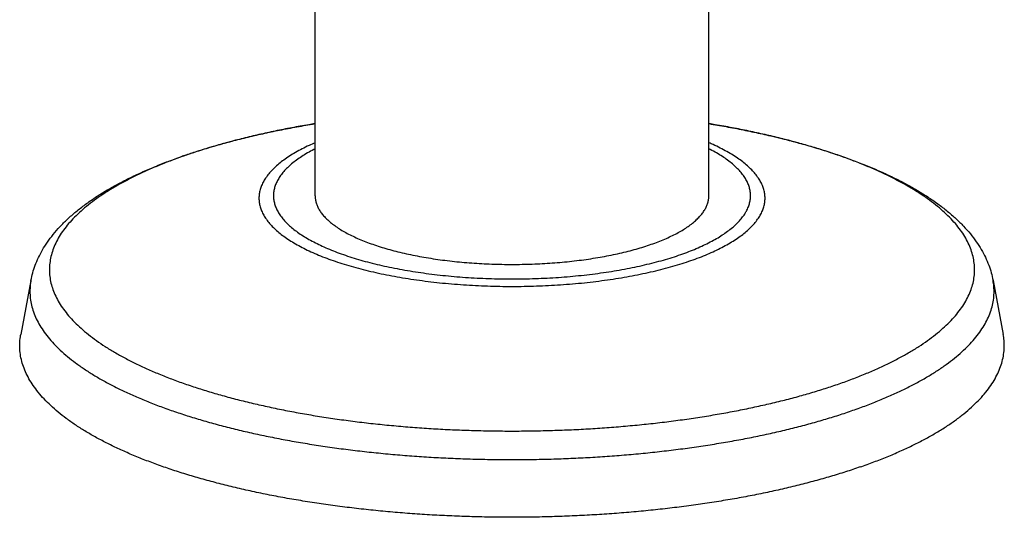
# Model space of a CAD drawing. Header units: millimetres. Extents: x 95 to 1084, y -153 to 904.
# Tile 1 of 27: x 235 to 300, y -115 to -82. Entities that reach past the tile are written whole.
import ezdxf

# ---------------------------------------------------------------- set-up
doc = ezdxf.new("R2010")
doc.units = ezdxf.units.MM
doc.header["$LTSCALE"] = 30.734
doc.layers.get('0').update_dxf_attribs({"linetype": 'CONTINUOUS'})

msp = doc.modelspace()

# ---------------------------------------------------------------- linework, layer by layer
at = {"color": 7, "linetype": 'CONTINUOUS'}
for p, q in [((254.474, -93.639), (254.474, -71.774)), ((280.474, -93.639), (280.474, -71.774)), ((235.715, -99.226), (235.044, -102.785)), ((299.234, -99.226), (299.904, -102.785))]:
    msp.add_line(p, q, dxfattribs=at)
msp.add_arc((258.314, -127.211), 38.315, 108.94959, 109.21678, dxfattribs=at)
at = {"color": 9, "linetype": 'CONTINUOUS'}
msp.add_arc((257.885, -125.439), 36.482, 109.21666, 109.4969, dxfattribs=at)
at = {"color": 7, "linetype": 'CONTINUOUS'}
for points, knots in [([(245.872, -90.973), (246.14, -90.881), (246.741, -90.682), (247.69, -90.392), (248.725, -90.101), (249.79, -89.827), (250.881, -89.571), (251.997, -89.333), (253.137, -89.111), (253.966, -88.966), (254.414, -88.892), (254.474, -88.882)], [0, 0, 0, 0, 0.095731, 0.214372, 0.335814, 0.459855, 0.586342, 0.715211, 0.846209, 0.979367, 1, 1, 1, 1]), ([(280.474, -88.882), (280.852, -88.944), (281.612, -89.075), (282.743, -89.291), (283.863, -89.526), (284.957, -89.778), (286.025, -90.048), (287.064, -90.335), (288.074, -90.639), (289.054, -90.96), (290, -91.299), (290.914, -91.654), (291.791, -92.028), (292.632, -92.419), (293.434, -92.827), (294.196, -93.254), (294.914, -93.699), (295.585, -94.161), (296.207, -94.64), (296.775, -95.132), (297.285, -95.636), (297.736, -96.146), (298.126, -96.66), (298.457, -97.175), (298.732, -97.69), (298.952, -98.203), (299.121, -98.713), (299.201, -99.056), (299.234, -99.226)], [0, 0, 0, 0, 0.050985, 0.102643, 0.153419, 0.203309, 0.252189, 0.300092, 0.346924, 0.392677, 0.43733, 0.480811, 0.52319, 0.564314, 0.604309, 0.643044, 0.680556, 0.71677, 0.751589, 0.785006, 0.816758, 0.847015, 0.87556, 0.902629, 0.928516, 0.953171, 0.976963, 1, 1, 1, 1]), ([(235.715, -99.226), (235.747, -99.059), (235.826, -98.721), (235.991, -98.218), (236.206, -97.712), (236.475, -97.202), (236.801, -96.691), (237.186, -96.179), (237.63, -95.671), (238.133, -95.171), (238.692, -94.681), (239.303, -94.205), (239.964, -93.746), (240.669, -93.304), (241.416, -92.88), (242.203, -92.474), (243.027, -92.086), (243.888, -91.715), (244.782, -91.361), (245.393, -91.14), (245.703, -91.031)], [0, 0, 0, 0, 0.037908, 0.077004, 0.117647, 0.16022, 0.205062, 0.252422, 0.302421, 0.355067, 0.410208, 0.467676, 0.527345, 0.589068, 0.652783, 0.718447, 0.786018, 0.85549, 0.926828, 1, 1, 1, 1]), ([(254.474, -93.639), (254.474, -93.697), (254.482, -93.835), (254.522, -94.051), (254.601, -94.284), (254.714, -94.516), (254.861, -94.744), (255.041, -94.969), (255.254, -95.191), (255.499, -95.408), (255.776, -95.62), (256.084, -95.827), (256.421, -96.028), (256.788, -96.223), (257.183, -96.411), (257.605, -96.592), (258.054, -96.765), (258.527, -96.929), (259.024, -97.085), (259.543, -97.232), (260.084, -97.369), (260.644, -97.497), (261.222, -97.614), (261.816, -97.721), (262.426, -97.817), (263.049, -97.902), (263.683, -97.976), (264.328, -98.038), (264.981, -98.088), (265.641, -98.127), (266.305, -98.154), (266.973, -98.169), (267.642, -98.172), (268.31, -98.163), (268.976, -98.142), (269.639, -98.109), (270.295, -98.065), (270.944, -98.008), (271.584, -97.94), (272.213, -97.861), (272.829, -97.77), (273.432, -97.669), (274.018, -97.557), (274.587, -97.434), (275.138, -97.302), (275.668, -97.16), (276.176, -97.008), (276.506, -96.899), (276.667, -96.843)], [0, 0, 0, 0, 0.007327, 0.017231, 0.027451, 0.038145, 0.049445, 0.061461, 0.074273, 0.087943, 0.102512, 0.118006, 0.134436, 0.151805, 0.170103, 0.189316, 0.209419, 0.230385, 0.252178, 0.274761, 0.29809, 0.32212, 0.346801, 0.37208, 0.397903, 0.424214, 0.450952, 0.478058, 0.505469, 0.533123, 0.560956, 0.588903, 0.616898, 0.644877, 0.672775, 0.700526, 0.728067, 0.755333, 0.782263, 0.808795, 0.834869, 0.860427, 0.885414, 0.909776, 0.933461, 0.956423, 0.978616, 1, 1, 1, 1]), ([(276.667, -96.843), (276.821, -96.789), (277.122, -96.679), (277.558, -96.502), (277.966, -96.318), (278.348, -96.126), (278.7, -95.928), (279.023, -95.724), (279.315, -95.514), (279.576, -95.3), (279.805, -95.08), (280.002, -94.857), (280.165, -94.63), (280.295, -94.4), (280.391, -94.168), (280.453, -93.933), (280.473, -93.756), (280.474, -93.659), (280.474, -93.639)], [0, 0, 0, 0, 0.093443, 0.182895, 0.268239, 0.349383, 0.426273, 0.498891, 0.567268, 0.631488, 0.691703, 0.748142, 0.801128, 0.851094, 0.898586, 0.944268, 0.988908, 1, 1, 1, 1]), ([(290.455, -111.538), (290.138, -111.649), (289.49, -111.865), (288.497, -112.171), (287.469, -112.462), (286.408, -112.739), (285.316, -113), (284.193, -113.246), (283.043, -113.475), (281.867, -113.688), (280.667, -113.884), (279.445, -114.063), (278.204, -114.224), (276.944, -114.368), (275.669, -114.493), (274.38, -114.601), (273.079, -114.689), (271.769, -114.76), (270.452, -114.811), (269.13, -114.844), (267.806, -114.859), (266.48, -114.854), (265.157, -114.83), (263.837, -114.788), (262.523, -114.727), (261.218, -114.647), (259.923, -114.549), (258.64, -114.433), (257.373, -114.298), (256.122, -114.146), (254.89, -113.976), (253.679, -113.788), (252.49, -113.584), (251.327, -113.362), (250.191, -113.125), (249.083, -112.871), (248.006, -112.602), (246.961, -112.318), (245.95, -112.02), (244.975, -111.707), (244.038, -111.381), (243.139, -111.041), (242.281, -110.689), (241.465, -110.326), (240.692, -109.95), (239.964, -109.565), (239.281, -109.169), (238.645, -108.764), (238.056, -108.35), (237.517, -107.928), (237.027, -107.499), (236.588, -107.062), (236.199, -106.62), (235.863, -106.172), (235.58, -105.72), (235.349, -105.263), (235.172, -104.803), (235.049, -104.34), (234.981, -103.876), (234.967, -103.411), (234.999, -103.047), (235.034, -102.839), (235.044, -102.785)], [0, 0, 0, 0, 0.016664, 0.033836, 0.051492, 0.069619, 0.088184, 0.107174, 0.126558, 0.14631, 0.166409, 0.186817, 0.207518, 0.22847, 0.249656, 0.271035, 0.292581, 0.314265, 0.336047, 0.357908, 0.379802, 0.40171, 0.423591, 0.445415, 0.467155, 0.48877, 0.510241, 0.531523, 0.552598, 0.573428, 0.593985, 0.614245, 0.63417, 0.653745, 0.672931, 0.691715, 0.710063, 0.727956, 0.745375, 0.762292, 0.778699, 0.794569, 0.809895, 0.82466, 0.838855, 0.852475, 0.86551, 0.877968, 0.889843, 0.901151, 0.9119, 0.922112, 0.931815, 0.941041, 0.949837, 0.958254, 0.966359, 0.974223, 0.98193, 0.98957, 0.99723, 1, 1, 1, 1]), ([(290.455, -111.538), (290.763, -111.431), (291.365, -111.212), (292.243, -110.867), (293.081, -110.509), (293.875, -110.139), (294.626, -109.759), (295.332, -109.368), (295.992, -108.968), (296.604, -108.558), (297.168, -108.14), (297.683, -107.714), (298.148, -107.281), (298.562, -106.842), (298.924, -106.397), (299.234, -105.947), (299.491, -105.492), (299.695, -105.033), (299.845, -104.572), (299.941, -104.108), (299.982, -103.644), (299.969, -103.201), (299.929, -102.916), (299.904, -102.785)], [0, 0, 0, 0, 0.070344, 0.138344, 0.203913, 0.26704, 0.327647, 0.385743, 0.441295, 0.494317, 0.544839, 0.592888, 0.638564, 0.68194, 0.723173, 0.762419, 0.799897, 0.835868, 0.87062, 0.904513, 0.937901, 0.971198, 1, 1, 1, 1])]:
    msp.add_open_spline(points, degree=3, knots=knots, dxfattribs=at)
at = {"color": 9, "linetype": 'CONTINUOUS'}
for points, knots in [([(254.474, -88.884), (254.336, -88.907), (253.823, -88.992), (252.944, -89.15), (251.847, -89.367), (250.776, -89.6), (249.734, -89.848), (248.723, -90.11), (247.743, -90.387), (246.797, -90.678), (246.18, -90.884), (245.878, -90.99)], [0, 0, 0, 0, 0.047363, 0.176057, 0.302331, 0.426012, 0.546934, 0.664939, 0.779877, 0.891607, 1, 1, 1, 1]), ([(289.071, -106.046), (289.364, -105.944), (289.937, -105.736), (290.772, -105.406), (291.568, -105.065), (292.323, -104.713), (293.035, -104.35), (293.704, -103.977), (294.329, -103.595), (294.907, -103.204), (295.439, -102.806), (295.923, -102.399), (296.359, -101.986), (296.746, -101.567), (297.083, -101.142), (297.369, -100.713), (297.604, -100.279), (297.788, -99.842), (297.92, -99.402), (297.999, -98.96), (298.025, -98.518), (297.999, -98.075), (297.92, -97.633), (297.788, -97.193), (297.604, -96.756), (297.369, -96.322), (297.083, -95.893), (296.746, -95.468), (296.359, -95.049), (295.923, -94.636), (295.439, -94.23), (294.907, -93.831), (294.329, -93.44), (293.704, -93.058), (293.035, -92.685), (292.323, -92.322), (291.568, -91.97), (290.772, -91.629), (289.937, -91.3), (289.063, -90.983), (288.152, -90.678), (287.206, -90.387), (286.226, -90.11), (285.214, -89.848), (284.172, -89.6), (283.102, -89.367), (282.004, -89.15), (281.125, -88.992), (280.612, -88.907), (280.474, -88.884)], [0, 0, 0, 0, 0.027709, 0.05448, 0.080286, 0.10511, 0.128934, 0.15175, 0.173553, 0.194347, 0.214141, 0.232957, 0.250823, 0.267784, 0.283895, 0.299228, 0.313873, 0.327937, 0.341545, 0.354839, 0.367972, 0.381105, 0.394399, 0.408007, 0.422071, 0.436716, 0.452049, 0.46816, 0.485121, 0.502987, 0.521802, 0.541597, 0.56239, 0.584193, 0.607009, 0.630833, 0.655656, 0.681463, 0.708234, 0.735945, 0.764568, 0.794071, 0.824421, 0.855581, 0.887511, 0.92017, 0.953513, 0.987495, 1, 1, 1, 1]), ([(254.474, -90.14), (254.342, -90.198), (254.052, -90.328), (253.618, -90.541), (253.184, -90.777), (252.782, -91.021), (252.415, -91.272), (252.083, -91.528), (251.787, -91.79), (251.527, -92.056), (251.304, -92.327), (251.118, -92.602), (250.971, -92.88), (250.863, -93.16), (250.793, -93.443), (250.764, -93.726), (250.774, -94.01), (250.823, -94.293), (250.912, -94.575), (251.04, -94.854), (251.206, -95.131), (251.41, -95.404), (251.652, -95.672), (251.93, -95.937), (252.245, -96.196), (252.594, -96.449), (252.979, -96.696), (253.397, -96.937), (253.848, -97.17), (254.33, -97.395), (254.844, -97.612), (255.386, -97.82), (255.957, -98.018), (256.555, -98.207), (257.178, -98.386), (257.825, -98.553), (258.494, -98.71), (259.185, -98.855), (259.895, -98.989), (260.622, -99.11), (261.366, -99.22), (262.124, -99.316), (262.894, -99.4), (263.675, -99.47), (264.465, -99.527), (265.262, -99.571), (266.064, -99.602), (266.869, -99.619), (267.676, -99.622), (268.482, -99.612), (269.286, -99.588), (270.086, -99.551), (270.88, -99.5), (271.665, -99.436), (272.441, -99.359), (273.205, -99.269), (273.956, -99.167), (274.692, -99.051), (275.411, -98.924), (276.111, -98.784), (276.792, -98.633), (277.45, -98.471), (278.086, -98.298), (278.696, -98.114), (279.093, -97.982), (279.287, -97.915)], [0, 0, 0, 0, 0.011959, 0.026323, 0.03999, 0.052955, 0.065221, 0.076796, 0.0877, 0.09796, 0.107619, 0.116731, 0.125368, 0.133619, 0.14159, 0.149399, 0.157176, 0.16505, 0.173147, 0.181579, 0.190444, 0.199821, 0.209775, 0.220353, 0.231589, 0.243508, 0.256122, 0.269438, 0.283454, 0.298163, 0.313553, 0.329607, 0.346305, 0.363622, 0.381532, 0.400006, 0.41901, 0.438512, 0.458474, 0.478859, 0.499629, 0.520741, 0.542155, 0.563827, 0.585714, 0.607771, 0.629954, 0.652216, 0.674513, 0.696798, 0.719026, 0.741152, 0.763129, 0.784915, 0.806463, 0.827732, 0.848678, 0.869261, 0.88944, 0.909176, 0.928434, 0.947177, 0.965373, 0.98299, 1, 1, 1, 1]), ([(279.287, -97.915), (279.473, -97.85), (279.837, -97.717), (280.365, -97.504), (280.863, -97.283), (281.33, -97.054), (281.765, -96.817), (282.166, -96.573), (282.533, -96.323), (282.866, -96.067), (283.162, -95.805), (283.422, -95.538), (283.645, -95.268), (283.83, -94.993), (283.977, -94.715), (284.086, -94.434), (284.155, -94.152), (284.185, -93.868), (284.175, -93.584), (284.125, -93.301), (284.037, -93.02), (283.909, -92.74), (283.742, -92.464), (283.538, -92.191), (283.297, -91.922), (283.018, -91.658), (282.704, -91.399), (282.354, -91.146), (281.97, -90.898), (281.552, -90.658), (281.101, -90.425), (280.737, -90.255), (280.525, -90.162), (280.475, -90.14)], [0, 0, 0, 0, 0.048474, 0.095012, 0.139559, 0.182071, 0.222521, 0.260893, 0.297195, 0.331454, 0.363725, 0.394092, 0.422678, 0.449647, 0.475211, 0.499632, 0.523222, 0.546335, 0.569351, 0.592656, 0.616619, 0.641576, 0.667812, 0.695567, 0.725026, 0.756332, 0.789588, 0.824862, 0.862197, 0.901608, 0.943091, 0.986625, 1, 1, 1, 1]), ([(254.474, -90.541), (254.444, -90.557), (254.274, -90.644), (253.975, -90.808), (253.593, -91.042), (253.245, -91.283), (252.93, -91.529), (252.651, -91.78), (252.407, -92.036), (252.199, -92.296), (252.028, -92.559), (251.894, -92.826), (251.798, -93.095), (251.74, -93.366), (251.72, -93.638), (251.739, -93.91), (251.797, -94.181), (251.893, -94.45), (252.027, -94.717), (252.198, -94.98), (252.405, -95.24), (252.649, -95.496), (252.928, -95.748), (253.242, -95.994), (253.59, -96.234), (253.972, -96.468), (254.386, -96.695), (254.831, -96.915), (255.307, -97.127), (255.812, -97.331), (256.345, -97.526), (256.905, -97.711), (257.49, -97.887), (258.099, -98.052), (258.731, -98.207), (259.384, -98.351), (260.057, -98.484), (260.747, -98.605), (261.453, -98.714), (262.174, -98.81), (262.908, -98.895), (263.652, -98.966), (264.406, -99.025), (265.168, -99.071), (265.934, -99.104), (266.705, -99.124), (267.477, -99.13), (268.25, -99.124), (269.02, -99.104), (269.787, -99.071), (270.548, -99.025), (271.302, -98.966), (272.047, -98.894), (272.78, -98.81), (273.501, -98.713), (274.207, -98.604), (274.897, -98.483), (275.57, -98.35), (276.223, -98.206), (276.855, -98.051), (277.463, -97.885), (278.046, -97.71), (278.425, -97.585), (278.61, -97.52)], [0, 0, 0, 0, 0.00304, 0.017234, 0.03068, 0.043379, 0.055345, 0.066604, 0.077192, 0.087152, 0.096547, 0.105455, 0.113974, 0.122223, 0.130331, 0.13844, 0.146687, 0.155204, 0.164108, 0.173497, 0.183452, 0.194036, 0.205294, 0.217259, 0.229952, 0.243385, 0.257559, 0.272472, 0.288112, 0.304464, 0.321509, 0.339222, 0.357576, 0.37654, 0.396082, 0.416165, 0.436753, 0.457804, 0.479277, 0.501129, 0.523316, 0.545791, 0.568509, 0.591422, 0.614482, 0.63764, 0.660846, 0.684051, 0.707206, 0.730264, 0.753177, 0.775896, 0.798371, 0.820553, 0.842394, 0.863857, 0.884905, 0.905501, 0.925598, 0.945144, 0.964088, 0.982386, 1, 1, 1, 1]), ([(278.61, -97.52), (278.787, -97.459), (279.134, -97.332), (279.638, -97.129), (280.113, -96.917), (280.559, -96.697), (280.974, -96.47), (281.356, -96.236), (281.704, -95.995), (282.018, -95.749), (282.298, -95.498), (282.542, -95.242), (282.75, -94.982), (282.921, -94.719), (283.055, -94.452), (283.151, -94.183), (283.209, -93.912), (283.228, -93.64), (283.209, -93.368), (283.151, -93.097), (283.056, -92.828), (282.922, -92.561), (282.751, -92.298), (282.544, -92.038), (282.3, -91.782), (282.021, -91.531), (281.706, -91.284), (281.358, -91.044), (280.977, -90.81), (280.677, -90.646), (280.506, -90.557), (280.475, -90.541)], [0, 0, 0, 0, 0.052726, 0.103458, 0.152084, 0.198506, 0.242653, 0.284477, 0.323974, 0.361193, 0.396212, 0.429142, 0.460123, 0.489344, 0.51705, 0.543548, 0.569203, 0.594424, 0.619644, 0.645296, 0.671787, 0.699481, 0.728685, 0.759648, 0.792565, 0.827581, 0.864797, 0.904277, 0.946057, 0.990144, 1, 1, 1, 1]), ([(245.709, -91.049), (245.473, -91.132), (244.957, -91.321), (244.176, -91.629), (243.381, -91.97), (242.626, -92.322), (241.913, -92.685), (241.244, -93.058), (240.62, -93.44), (240.041, -93.831), (239.51, -94.23), (239.025, -94.636), (238.59, -95.049), (238.203, -95.468), (237.866, -95.893), (237.58, -96.322), (237.344, -96.756), (237.161, -97.193), (237.029, -97.633), (236.95, -98.075), (236.923, -98.518), (236.95, -98.96), (237.029, -99.402), (237.161, -99.842), (237.344, -100.279), (237.58, -100.713), (237.866, -101.142), (238.203, -101.567), (238.59, -101.986), (239.025, -102.399), (239.51, -102.806), (240.041, -103.204), (240.62, -103.595), (241.244, -103.977), (241.913, -104.35), (242.626, -104.713), (243.38, -105.065), (244.176, -105.406), (245.012, -105.736), (245.886, -106.053), (246.797, -106.357), (247.743, -106.648), (248.723, -106.925), (249.734, -107.188), (250.777, -107.435), (251.847, -107.668), (252.944, -107.885), (254.066, -108.086), (255.211, -108.271), (256.377, -108.439), (257.562, -108.591), (258.764, -108.725), (259.98, -108.841), (261.21, -108.941), (262.45, -109.022), (263.698, -109.085), (264.953, -109.131), (266.213, -109.158), (267.474, -109.167), (268.736, -109.158), (269.995, -109.131), (271.25, -109.085), (272.499, -109.022), (273.739, -108.941), (274.969, -108.841), (276.185, -108.725), (277.387, -108.591), (278.572, -108.439), (279.737, -108.271), (280.882, -108.086), (282.004, -107.885), (283.102, -107.668), (284.172, -107.435), (285.214, -107.188), (286.226, -106.925), (287.206, -106.648), (288.152, -106.357), (288.769, -106.151), (289.071, -106.046)], [0, 0, 0, 0, 0.010994, 0.024138, 0.036809, 0.048997, 0.060695, 0.071897, 0.082603, 0.092812, 0.102531, 0.111769, 0.120542, 0.128869, 0.136779, 0.144308, 0.151498, 0.158404, 0.165085, 0.171612, 0.178061, 0.184509, 0.191036, 0.197717, 0.204622, 0.211813, 0.219342, 0.227252, 0.235579, 0.244352, 0.25359, 0.263309, 0.273518, 0.284223, 0.295426, 0.307123, 0.319311, 0.331982, 0.345126, 0.358732, 0.372786, 0.387272, 0.402173, 0.417472, 0.43315, 0.449185, 0.465556, 0.482241, 0.499216, 0.516458, 0.533941, 0.55164, 0.56953, 0.587584, 0.605775, 0.624076, 0.64246, 0.660899, 0.679366, 0.697834, 0.716273, 0.734657, 0.752958, 0.771149, 0.789203, 0.807093, 0.824792, 0.842275, 0.859517, 0.876492, 0.893177, 0.909548, 0.925583, 0.941261, 0.95656, 0.971461, 0.985947, 1, 1, 1, 1]), ([(235.715, -99.226), (235.705, -99.28), (235.671, -99.483), (235.639, -99.84), (235.653, -100.295), (235.72, -100.75), (235.84, -101.203), (236.013, -101.653), (236.239, -102.101), (236.517, -102.544), (236.846, -102.982), (237.226, -103.415), (237.657, -103.843), (238.136, -104.263), (238.665, -104.676), (239.241, -105.082), (239.864, -105.479), (240.533, -105.866), (241.246, -106.244), (242.003, -106.611), (242.803, -106.967), (243.643, -107.312), (244.523, -107.644), (245.441, -107.964), (246.396, -108.27), (247.385, -108.563), (248.408, -108.841), (249.463, -109.104), (250.548, -109.353), (251.661, -109.585), (252.8, -109.802), (253.964, -110.002), (255.15, -110.186), (256.357, -110.352), (257.582, -110.502), (258.823, -110.633), (260.079, -110.747), (261.347, -110.844), (262.626, -110.922), (263.912, -110.981), (265.205, -111.023), (266.501, -111.046), (267.799, -111.05), (269.096, -111.037), (270.391, -111.004), (271.68, -110.954), (272.963, -110.885), (274.237, -110.798), (275.499, -110.693), (276.748, -110.57), (277.982, -110.429), (279.198, -110.271), (280.394, -110.096), (281.57, -109.904), (282.721, -109.696), (283.847, -109.471), (284.947, -109.23), (286.017, -108.975), (287.056, -108.704), (288.062, -108.418), (289.035, -108.119), (289.669, -107.907), (289.98, -107.798)], [0, 0, 0, 0, 0.002769, 0.010431, 0.01807, 0.025777, 0.033642, 0.041746, 0.050163, 0.058959, 0.068185, 0.077888, 0.0881, 0.09885, 0.110156, 0.122033, 0.134489, 0.147526, 0.161145, 0.17534, 0.190105, 0.20543, 0.221302, 0.237706, 0.254626, 0.272043, 0.289937, 0.308286, 0.327067, 0.346256, 0.365829, 0.385757, 0.406014, 0.426572, 0.447403, 0.468476, 0.489761, 0.511228, 0.532846, 0.554584, 0.576409, 0.598291, 0.620196, 0.642094, 0.663951, 0.685737, 0.707418, 0.728965, 0.750345, 0.771528, 0.792483, 0.813181, 0.833593, 0.853689, 0.873442, 0.892826, 0.911815, 0.930383, 0.948507, 0.966165, 0.983336, 1, 1, 1, 1]), ([(289.98, -107.798), (290.281, -107.694), (290.871, -107.48), (291.731, -107.141), (292.551, -106.791), (293.329, -106.429), (294.065, -106.056), (294.756, -105.674), (295.402, -105.281), (296.002, -104.88), (296.554, -104.471), (297.058, -104.054), (297.513, -103.63), (297.919, -103.2), (298.273, -102.764), (298.577, -102.323), (298.829, -101.878), (299.028, -101.429), (299.175, -100.977), (299.269, -100.523), (299.309, -100.068), (299.296, -99.634), (299.258, -99.355), (299.234, -99.226)], [0, 0, 0, 0, 0.070346, 0.138338, 0.203918, 0.267035, 0.327651, 0.385741, 0.441295, 0.494318, 0.544835, 0.592892, 0.638561, 0.681943, 0.723172, 0.762419, 0.799898, 0.835865, 0.870622, 0.90451, 0.937904, 0.971197, 1, 1, 1, 1])]:
    msp.add_open_spline(points, degree=3, knots=knots, dxfattribs=at)

doc.saveas('drawing.dxf')
